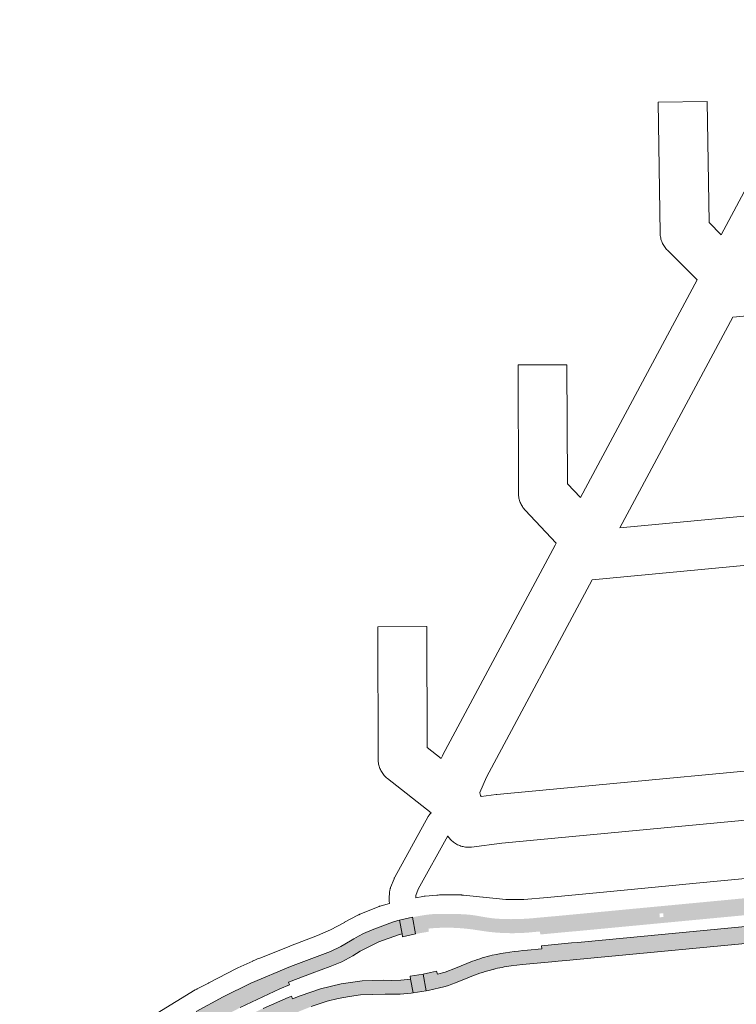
# Paper-space layout 'Layout1' of a CAD drawing. Header units: metres. Extents: x 123097 to 144122, y 392739 to 407589.
# Tile 39 of 256: x 126738 to 126929, y 400605 to 400867. Entities that reach past the tile are written whole.
import ezdxf

# ---------------------------------------------------------------- set-up
doc = ezdxf.new("R2010")
doc.units = ezdxf.units.M
doc.header["$MEASUREMENT"] = 0
for name, color, linetype, lineweight in [('gs-knt-aanvullende hoofdweg', 7, 'Continuous', 0), ('gs-knt-fietspaden', 7, 'Continuous', 0), ('gs-knt-wegen algemeen', 7, 'Continuous', 0), ('ir-ARC-asfalt-hoofdwegen-te inspecteren', 5, 'Continuous', 0)]:
    doc.layers.add(name, color=color, linetype=linetype, lineweight=lineweight)

psp = doc.layouts.get("Layout1")

# ---------------------------------------------------------------- hatches: boundary and pattern name
at = {"layer": 'ir-ARC-asfalt-hoofdwegen-te inspecteren', "linetype": 'Continuous', "lineweight": 13}
h = psp.add_hatch(color=5, dxfattribs=at)
h.paths.add_polyline_path([(126865.252, 400627.786, 0.0405563), (126875.285, 400627.955), (126878.456, 400628.252), (126881.043, 400628.476), (126973.481, 400637.23), (126973.482, 400637.225), (126974.228, 400637.295), (126974.228, 400637.301), (127000, 400639.742), (127006.265, 400640.333), (127006.265, 400640.332), (127007.011, 400640.402), (127007.011, 400640.404), (127038.059, 400643.334), (127038.06, 400643.327), (127038.806, 400643.397), (127038.806, 400643.404), (127054.488, 400644.884), (127054.489, 400644.877), (127055.235, 400644.947), (127055.235, 400644.954), (127062.797, 400645.668), (127063.22, 400641.186), (127000, 400635.233), (126886.848, 400624.509), (126884.868, 400624.34), (126876.851, 400623.59), (126876.742, 400624.382), (126875.35, 400624.261, -0.057589), (126862.952, 400624.311), (126860.305, 400624.708, 0.0602987), (126847.947, 400625.239), (126847.121, 400625.135), (126847.225, 400624.345), (126843.715, 400623.728), (126842.892, 400628.156), (126843.415, 400628.27), (126844.379, 400628.464), (126845.381, 400628.636), (126846.508, 400628.807, -0.0424985), (126850.834, 400629.057), (126854.842, 400629.006, -0.0473368), (126860.804, 400628.42), (126862.794, 400628.088), (126863.655, 400627.964), (126863.654, 400627.957), (126864.398, 400627.865), (126864.399, 400627.873)])
h.paths.add_polyline_path([(127036.275, 400640.323), (127036.183, 400641.319), (127037.179, 400641.411), (127037.271, 400640.415)], flags=16)
h.paths.add_polyline_path([(126908.598, 400628.149), (126908.5, 400629.145), (126909.496, 400629.243), (126909.594, 400628.247)], flags=16)
h.paths.add_polyline_path([(126972.248, 400634.365), (126972.182, 400635.363), (126973.18, 400635.429), (126973.246, 400634.431)], flags=16)
at = {"layer": 'ir-ARC-asfalt-hoofdwegen-te inspecteren', "linetype": 'Continuous', "lineweight": 13, "extrusion": (0, 0, -1)}
psp.add_hatch(color=5, dxfattribs=at).paths.add_polyline_path([(-126858.837, 400616.461, 0.0340557), (-126864.074, 400618.064, 0.0233379), (-126873.414, 400619.442), (-126877.212, 400619.805), (-126877.132, 400620.596), (-126885.153, 400621.362), (-126886.781, 400621.495), (-127000, 400632.239), (-127063.432, 400638.219), (-127063.854, 400633.742), (-127063.803, 400633.737), (-127063.734, 400633.731), (-127063.734, 400633.731), (-127024.274, 400630), (-127024.273, 400630.01), (-127023.527, 400629.94), (-127023.528, 400629.93), (-127007.867, 400628.449), (-127007.866, 400628.457), (-127007.12, 400628.387), (-127007.12, 400628.379), (-126977.066, 400625.537), (-126977.065, 400625.541), (-126976.319, 400625.471), (-126976.319, 400625.467), (-126944.264, 400622.436), (-126944.263, 400622.438), (-126943.517, 400622.368), (-126943.517, 400622.366), (-126883.744, 400616.715), (-126881.63, 400616.514), (-126881.629, 400616.52), (-126880.883, 400616.448), (-126880.883, 400616.442), (-126872.071, 400615.603), (-126869.086, 400615.241, -0.0277548), (-126864.296, 400614.322), (-126864.296, 400614.324), (-126863.57, 400614.136), (-126863.57, 400614.134, -0.0335168), (-126857.999, 400612.232), (-126854.274, 400610.721), (-126853.345, 400610.372), (-126852.409, 400610.046), (-126851.581, 400609.787), (-126851.581, 400609.787), (-126851.223, 400609.675), (-126850.091, 400609.394), (-126847.048, 400608.717), (-126846.546, 400608.634), (-126845.741, 400613.057), (-126847.691, 400613.438), (-126849.256, 400613.816), (-126849.495, 400613.033), (-126851.591, 400613.608), (-126854.278, 400614.648)])
at = {"layer": 'ir-ARC-asfalt-hoofdwegen-te inspecteren', "linetype": 'Continuous', "lineweight": 13}
for points in [[(126840.096, 400623.773), (126840.262, 400622.972), (126843.715, 400623.728), (126842.892, 400628.156), (126839.459, 400627.408)], [(126842.371, 400611.672), (126843.043, 400608.055), (126846.546, 400608.634), (126845.741, 400613.057), (126842.253, 400612.48)]]:
    psp.add_hatch(color=5, dxfattribs=at).paths.add_polyline_path(points, flags=0)
at = {"layer": 'ir-ARC-asfalt-hoofdwegen-te inspecteren', "linetype": 'Continuous', "lineweight": 13, "extrusion": (0, 0, -1)}
for points in [[(-126827.003, 400617.889), (-126828.969, 400619.126), (-126833.929, 400621.601), (-126839.132, 400623.515), (-126840.096, 400623.773), (-126839.459, 400627.408), (-126838.979, 400627.303), (-126837.539, 400626.902), (-126832.155, 400624.845), (-126829.899, 400623.848), (-126828.57, 400623.166), (-126827.274, 400622.419), (-126826.419, 400621.88), (-126823.812, 400620.357), (-126821.076, 400619.078), (-126818.269, 400617.995), (-126810.469, 400615.098), (-126799.959, 400610.645), (-126792.572, 400607.022), (-126785.351, 400603.079), (-126778.759, 400599.028), (-126772.281, 400594.797), (-126770.523, 400593.612), (-126738.586, 400570.868), (-126738.489, 400570.799), (-126741.094, 400567.139), (-126741.146, 400567.176), (-126773.557, 400590.19), (-126776.061, 400591.949), (-126778.612, 400593.639), (-126782.676, 400596.274), (-126786.847, 400598.737), (-126797.116, 400604.175), (-126807.636, 400609.11), (-126810.205, 400610.162), (-126809.911, 400610.887), (-126816.171, 400613.274), (-126821.033, 400615.054), (-126824.082, 400616.336)], [(-126829.102, 400607.522), (-126835.583, 400607.726), (-126839.586, 400607.684), (-126842.559, 400607.975), (-126843.043, 400608.055), (-126842.371, 400611.672), (-126839.798, 400611.412), (-126837.213, 400611.39), (-126835.185, 400611.439), (-126829.519, 400611.258), (-126823.902, 400610.493), (-126818.394, 400609.151), (-126813.054, 400607.247), (-126811.031, 400606.439), (-126810.729, 400607.199), (-126809.8, 400606.832), (-126803.171, 400603.945), (-126794.12, 400599.438), (-126785.35, 400594.407), (-126780.423, 400591.363), (-126775.679, 400588.04), (-126742.877, 400564.71), (-126742.84, 400564.684), (-126745.442, 400561.027), (-126745.508, 400561.074), (-126780.549, 400585.939), (-126785.668, 400589.316), (-126790.93, 400592.464), (-126797.718, 400596.192), (-126804.65, 400599.644), (-126811.285, 400602.535), (-126815.942, 400604.422), (-126818.068, 400605.151), (-126820.218, 400605.817), (-126823.155, 400606.571), (-126826.108, 400607.111)]]:
    psp.add_hatch(color=5, dxfattribs=at).paths.add_polyline_path(points, flags=0)

# ---------------------------------------------------------------- linework, layer by layer
at = {"layer": 'gs-knt-aanvullende hoofdweg', "color": 7, "linetype": 'Continuous', "flags": 128}
for points in [[(126843.73, 400633.357), (126845.645, 400633.693), (126845.945, 400633.74), (126846.247, 400633.774), (126849.325, 400634.06), (126849.672, 400634.084), (126850.02, 400634.092), (126855.655, 400634.092), (126855.921, 400634.087), (126856.024, 400634.082), (126856.082, 400634.079), (126856.188, 400634.073), (126856.393, 400634.055), (126856.453, 400634.05), (126861.55, 400633.547), (126861.658, 400633.535), (126867.699, 400632.85), (126872.487, 400632.85), (126872.492, 400632.85), (126878.749, 400633.452), (126896.402, 400635.144), (126920.154, 400637.421), (126920.166, 400637.422), (127080.434, 400652.54)], [(126775.028, 400602.693), (126785.158, 400608.844), (126785.421, 400608.997), (126785.567, 400609.074), (126785.609, 400609.097), (126785.69, 400609.139), (126788.635, 400610.661), (126788.737, 400610.713), (126796.138, 400614.537), (126796.486, 400614.706), (126799.641, 400616.135), (126800.452, 400616.538), (126800.473, 400616.548), (126800.726, 400616.668), (126800.737, 400616.673), (126801.006, 400616.788), (126801.717, 400617.075), (126801.958, 400617.184), (126802.314, 400617.335), (126803.9, 400617.956), (126810.255, 400620.522), (126810.422, 400620.587), (126817.665, 400623.312), (126821.112, 400624.798), (126821.121, 400624.803), (126824.772, 400626.797), (126824.811, 400626.818), (126828.338, 400628.718), (126828.359, 400628.729), (126828.6, 400628.854), (126828.694, 400628.897), (126828.744, 400628.922), (126828.788, 400628.942), (126828.868, 400628.979), (126829.14, 400629.093), (126833.797, 400630.95), (126834.054, 400631.047), (126834.142, 400631.076), (126834.185, 400631.091), (126834.229, 400631.105), (126834.315, 400631.134), (126834.579, 400631.212), (126836.781, 400631.82)]]:
    psp.add_lwpolyline(points, dxfattribs=at)
at = {"layer": 'gs-knt-fietspaden', "color": 7, "linetype": 'Continuous', "flags": 128}
for points in [[(126836.781, 400631.82), (126836.726, 400632.101), (126836.701, 400632.249), (126836.682, 400632.398), (126836.67, 400632.548), (126836.664, 400632.698), (126836.664, 400632.848), (126836.671, 400632.998), (126836.805, 400635.011), (126836.819, 400635.167), (126836.839, 400635.321), (126836.867, 400635.475), (126836.901, 400635.627), (126836.942, 400635.778), (126836.99, 400635.926), (126837.044, 400636.072), (126837.966, 400638.394), (126838.022, 400638.528), (126838.084, 400638.66), (126838.152, 400638.789), (126847.015, 400654.921), (126847.098, 400655.065), (126847.189, 400655.205), (126847.285, 400655.34), (126847.388, 400655.471), (126847.498, 400655.596), (126847.814, 400655.943)], [(126852.228, 400649.831), (126844.41, 400635.601), (126843.773, 400633.995), (126843.73, 400633.357)]]:
    psp.add_lwpolyline(points, dxfattribs=at)
at = {"layer": 'gs-knt-wegen algemeen', "color": 7, "linetype": 'Continuous', "flags": 128}
for points in [[(126847.814, 400655.943), (126836.246, 400665.031), (126836.007, 400665.227), (126835.779, 400665.434), (126835.56, 400665.653), (126835.352, 400665.881), (126835.156, 400666.119), (126834.97, 400666.365), (126834.797, 400666.621), (126834.635, 400666.884), (126834.487, 400667.155), (126834.352, 400667.432), (126834.229, 400667.716), (126834.121, 400668.005), (126834.026, 400668.299), (126833.945, 400668.597), (126833.879, 400668.898), (126833.826, 400669.203), (126833.789, 400669.509), (126833.766, 400669.817), (126833.757, 400670.125), (126833.624, 400705.395, -0.3824085), (126833.633, 400705.403), (126846.635, 400705.452, -0.3824084), (126846.644, 400705.443), (126846.765, 400673.324), (126850.504, 400670.387), (126850.726, 400670.888), (126850.827, 400671.105), (126850.936, 400671.317), (126880.795, 400727.125), (126881.062, 400727.625), (126872.822, 400736.37), (126872.618, 400736.597), (126872.424, 400736.834), (126872.242, 400737.079), (126872.071, 400737.333), (126871.913, 400737.595), (126871.767, 400737.864), (126871.634, 400738.139), (126871.514, 400738.42), (126871.407, 400738.707), (126871.314, 400738.999), (126871.235, 400739.294), (126871.169, 400739.593), (126871.118, 400739.894), (126871.081, 400740.198), (126871.058, 400740.503), (126871.05, 400740.809), (126870.917, 400775.002, -0.3823888), (126870.926, 400775.011), (126883.928, 400775.061, -0.3823893), (126883.937, 400775.052), (126884.06, 400743.429), (126887.541, 400739.734), (126918.506, 400797.604), (126910.612, 400805.482), (126910.395, 400805.709), (126910.19, 400805.946), (126909.996, 400806.192), (126909.814, 400806.448), (126909.645, 400806.712), (126909.489, 400806.984), (126909.346, 400807.263), (126909.216, 400807.549), (126909.101, 400807.841), (126909, 400808.138), (126908.913, 400808.439), (126908.841, 400808.744), (126908.783, 400809.052), (126908.741, 400809.363), (126908.713, 400809.676), (126908.701, 400809.989), (126908.161, 400844.84, -0.3805427), (126908.17, 400844.848), (126921.17, 400845.05, -0.3805417), (126921.179, 400845.041), (126921.678, 400812.832), (126924.922, 400809.596), (126955.514, 400866.773)], [(127092.101, 400803.236), (127035.091, 400797.848), (127037.518, 400770.42, -0.3845928), (127037.509, 400770.41), (127024.559, 400769.264, -0.3845947), (127024.548, 400769.273), (127022.129, 400796.623), (126927.986, 400787.725)], [(127025.3, 400730.629), (127027.843, 400703.719, -0.3846322), (127027.835, 400703.709), (127014.891, 400702.485, -0.3846307), (127014.881, 400702.494), (127012.337, 400729.404), (126890.626, 400717.902)]]:
    psp.add_lwpolyline(points, format="xyb", dxfattribs=at)
for points in [[(126927.986, 400787.725), (126897.996, 400731.676)], [(126897.996, 400731.676), (127017.593, 400742.979), (127092.447, 400750.053)], [(126890.626, 400717.902), (126862.529, 400665.386), (126860.729, 400661.332), (126860.775, 400661.208), (126860.983, 400660.573)], [(126860.984, 400660.569), (126861.17, 400660.279), (126865.153, 400660.768), (126865.333, 400660.787), (127068.131, 400679.955)], [(127069.286, 400666.986), (126866.649, 400647.833), (126858.528, 400646.836), (126858.216, 400646.806), (126857.903, 400646.79), (126857.589, 400646.79), (126857.276, 400646.804), (126856.964, 400646.834), (126856.653, 400646.879), (126856.345, 400646.938), (126856.041, 400647.012), (126855.74, 400647.101), (126855.444, 400647.205), (126855.153, 400647.322), (126854.868, 400647.453), (126854.59, 400647.598), (126854.319, 400647.756), (126854.056, 400647.927), (126853.802, 400648.111), (126853.556, 400648.306), (126853.321, 400648.513), (126853.095, 400648.731), (126852.881, 400648.96), (126852.678, 400649.199), (126852.486, 400649.447), (126852.307, 400649.704), (126852.228, 400649.831)], [(126860.983, 400660.573), (126860.984, 400660.569)], [(126860.983, 400660.573), (126860.984, 400660.569)]]:
    psp.add_lwpolyline(points, dxfattribs=at)
at = {"layer": 'ir-ARC-asfalt-hoofdwegen-te inspecteren', "color": 5, "linetype": 'Continuous', "lineweight": 13}
psp.add_lwpolyline([(126943.517, 400622.366), (126883.744, 400616.715), (126881.63, 400616.514), (126881.629, 400616.52), (126880.883, 400616.448), (126880.883, 400616.442), (126872.071, 400615.603), (126869.086, 400615.241, 0.0277548), (126864.296, 400614.322), (126864.296, 400614.324), (126863.57, 400614.136), (126863.57, 400614.134, 0.0335168), (126857.999, 400612.232), (126854.274, 400610.721), (126853.345, 400610.372), (126852.409, 400610.046), (126851.581, 400609.787), (126851.581, 400609.787), (126851.223, 400609.675), (126850.091, 400609.394), (126847.048, 400608.717), (126846.546, 400608.634), (126845.741, 400613.057), (126847.691, 400613.438), (126849.256, 400613.816), (126849.495, 400613.033), (126851.591, 400613.608), (126854.278, 400614.648), (126858.837, 400616.461, -0.0340557), (126864.074, 400618.064, -0.0233379), (126873.414, 400619.442), (126877.212, 400619.805), (126877.132, 400620.596), (126885.153, 400621.362), (126886.781, 400621.495), (127000, 400632.239)], format="xyb", dxfattribs=at)
for points in [[(126840.096, 400623.773), (126840.262, 400622.972), (126843.715, 400623.728), (126842.892, 400628.156), (126839.459, 400627.408)], [(126842.371, 400611.672), (126843.043, 400608.055), (126846.546, 400608.634), (126845.741, 400613.057), (126842.253, 400612.48)]]:
    psp.add_lwpolyline(points, close=True, dxfattribs=at)
for points in [[(126797.116, 400604.175), (126807.636, 400609.11), (126810.205, 400610.162), (126809.911, 400610.887), (126816.171, 400613.274), (126821.033, 400615.054), (126824.082, 400616.336), (126827.003, 400617.889), (126828.969, 400619.126), (126833.929, 400621.601), (126839.132, 400623.515), (126840.096, 400623.773), (126839.459, 400627.408), (126838.979, 400627.303), (126837.539, 400626.902), (126832.155, 400624.845), (126829.899, 400623.848), (126828.57, 400623.166), (126827.274, 400622.419), (126826.419, 400621.88), (126823.812, 400620.357), (126821.076, 400619.078), (126818.269, 400617.995), (126810.469, 400615.098), (126799.959, 400610.645), (126792.572, 400607.022), (126785.351, 400603.079)], [(126815.942, 400604.422), (126818.068, 400605.151), (126820.218, 400605.817), (126823.155, 400606.571), (126826.108, 400607.111), (126829.102, 400607.522), (126835.583, 400607.726), (126839.586, 400607.684), (126842.559, 400607.975), (126843.043, 400608.055), (126842.371, 400611.672), (126839.798, 400611.412), (126837.213, 400611.39), (126835.185, 400611.439), (126829.519, 400611.258), (126823.902, 400610.493), (126818.394, 400609.151), (126813.054, 400607.247), (126811.031, 400606.439), (126810.729, 400607.199), (126809.8, 400606.832), (126803.171, 400603.945)]]:
    psp.add_lwpolyline(points, dxfattribs=at)

doc.saveas('drawing.dxf')
